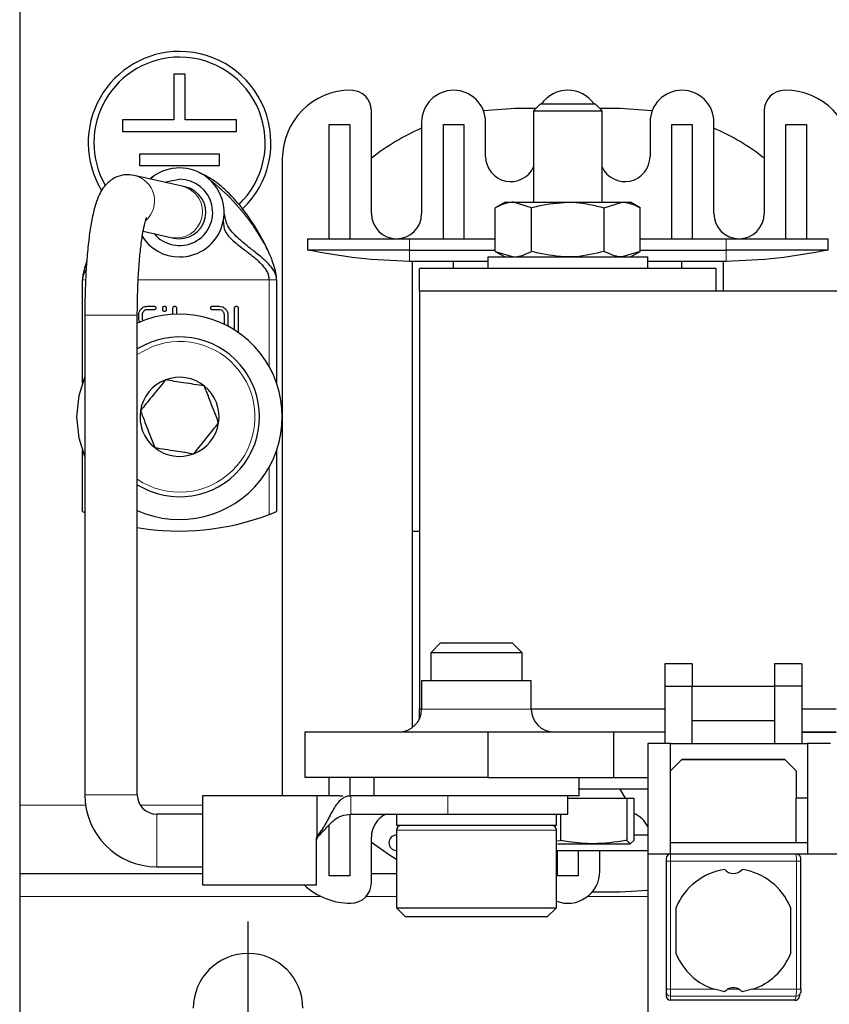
# Model space of a CAD drawing. Header units: millimetres. Extents: x 5 to 418, y 2 to 292.
# Tile 3 of 40: x 79 to 96, y 96 to 117. Entities that reach past the tile are written whole.
import ezdxf

# ---------------------------------------------------------------- set-up
doc = ezdxf.new("R2010")
doc.units = ezdxf.units.MM
doc.layers.add('SLD-0', color=7, linetype='Continuous')

# ---------------------------------------------------------------- blocks, each defined once
blk = doc.blocks.new('SW_CENTERMARKSYMBOL_3')
at = {"layer": 'SLD-0', "color": 0}
for p, q in [((0, 1.5), (0, 2.7)), ((0, 0), (0, 1.5)), ((-1.5, 0), (-2.7, 0)), ((0, 0), (-1.5, 0)), ((0, 0), (0, -1.5)), ((0, 0), (1.5, 0)), ((1.5, 0), (2.7, 0)), ((0, -1.5), (0, -2.7))]:
    blk.add_line(p, q, dxfattribs=at)

msp = doc.modelspace()

# ---------------------------------------------------------------- linework, layer by layer
at = {"color": 7, "linetype": 'Continuous', "lineweight": 25}
for p, q in [((78.512, 136.9178), (78.512, 99.9178)), ((81.887, 115.9178), (81.887, 114.9178)), ((82.137, 115.9178), (81.887, 115.9178)), ((82.137, 114.9178), (82.137, 115.9178)), ((86.212, 112.8678), (86.212, 115.1178)), ((89.362, 115.1678), (88.665, 115.12)), ((89.8153, 115.1678), (89.362, 115.1678)), ((89.9153, 115.2678), (89.762, 115.1146)), ((89.9153, 115.2678), (89.9681, 115.2678)), ((89.9681, 115.2678), (91.1088, 115.2678)), ((91.262, 115.1146), (91.1088, 115.2678)), ((91.662, 115.1678), (91.2088, 115.1678)), ((92.359, 115.12), (91.662, 115.1678)), ((94.812, 115.1178), (94.812, 112.8678)), ((81.887, 114.9178), (80.762, 114.9178)), ((80.762, 114.9178), (80.762, 114.6678)), ((83.262, 114.9178), (82.137, 114.9178)), ((83.262, 114.6678), (83.262, 114.9178)), ((89.762, 115.1146), (89.762, 113.1178)), ((89.762, 115.1146), (89.8284, 115.1146)), ((89.8284, 115.1146), (91.262, 115.1146)), ((91.262, 113.1178), (91.262, 115.1146)), ((85.287, 114.8178), (85.737, 114.8178)), ((85.287, 112.3178), (85.287, 114.8178)), ((85.737, 114.8178), (85.737, 112.3178)), ((87.312, 114.8678), (87.312, 112.8678)), ((87.787, 112.3178), (87.787, 114.8178)), ((87.787, 114.8178), (88.237, 114.8178)), ((88.237, 114.8178), (88.237, 112.3178)), ((88.712, 114.1178), (88.712, 114.8678)), ((92.312, 114.8678), (92.312, 114.1178)), ((92.787, 114.8178), (93.237, 114.8178)), ((92.787, 112.3178), (92.787, 114.8178)), ((93.237, 114.8178), (93.237, 112.3178)), ((93.712, 112.8678), (93.712, 114.8678)), ((95.287, 112.3178), (95.287, 114.8178)), ((95.287, 114.8178), (95.737, 114.8178)), ((95.737, 114.8178), (95.737, 112.3178)), ((80.762, 114.6678), (83.262, 114.6678)), ((82.887, 114.1678), (81.137, 114.1678)), ((81.137, 114.1678), (81.137, 113.9178)), ((82.887, 113.9178), (82.887, 114.1678)), ((84.262, 114.0678), (84.262, 100.1178)), ((81.137, 113.9178), (82.887, 113.9178)), ((82.0696, 113.4692), (81.0208, 113.7039)), ((81.4389, 113.6816), (81.3731, 113.6251)), ((82.1376, 113.4539), (82.0696, 113.4692)), ((89.137, 113.1178), (88.9243, 112.995)), ((88.9243, 112.0406), (88.9243, 112.995)), ((89.137, 113.1178), (89.3212, 113.1178)), ((89.3212, 113.1178), (90.512, 113.1178)), ((89.7182, 112.995), (89.3212, 113.1178)), ((89.7182, 112.0406), (89.7182, 112.995)), ((90.512, 113.1178), (91.7028, 113.1178)), ((91.3059, 112.995), (91.7028, 113.1178)), ((91.3059, 112.0406), (91.3059, 112.995)), ((91.7028, 113.1178), (91.887, 113.1178)), ((92.0997, 112.995), (91.887, 113.1178)), ((92.0997, 112.0406), (92.0997, 112.995)), ((81.2163, 112.4817), (81.8184, 112.3469)), ((81.8184, 112.3469), (81.8864, 112.3317)), ((84.8117, 112.3178), (84.8117, 112.0678)), ((84.8117, 112.3178), (87.0478, 112.3178)), ((87.0478, 112.3178), (88.9243, 112.3178)), ((92.0997, 112.3178), (93.9762, 112.3178)), ((93.9762, 112.3178), (96.2123, 112.3178)), ((96.2123, 112.0678), (96.2123, 112.3178)), ((87.0478, 112.0678), (84.8117, 112.0678)), ((87.0478, 112.0678), (88.9243, 112.0678)), ((88.762, 111.9178), (88.762, 111.6678)), ((88.762, 111.9178), (92.262, 111.9178)), ((88.9243, 112.0406), (89.137, 111.9178)), ((88.9243, 112.0406), (89.3212, 111.9178)), ((92.0997, 112.0406), (91.7028, 111.9178)), ((91.887, 111.9178), (92.0997, 112.0406)), ((92.0997, 112.0678), (93.9762, 112.0678)), ((92.262, 111.6678), (92.262, 111.9178)), ((96.2123, 112.0678), (93.9762, 112.0678)), ((79.9805, 111.816), (79.9355, 111.6891)), ((87.112, 111.8178), (87.0478, 111.8178)), ((88.762, 111.8178), (87.112, 111.8178)), ((87.112, 101.6178), (87.112, 111.8178)), ((87.262, 111.1678), (87.262, 111.6678)), ((93.762, 111.6678), (87.262, 111.6678)), ((88.012, 111.6678), (88.012, 111.8178)), ((93.912, 111.8178), (92.262, 111.8178)), ((93.012, 111.6678), (93.012, 111.8178)), ((93.762, 111.1678), (93.762, 111.6678)), ((93.9762, 111.8178), (93.912, 111.8178)), ((93.912, 111.8178), (93.912, 111.1678)), ((79.887, 109.1573), (79.887, 111.4178)), ((84.137, 111.4178), (84.137, 109.1573)), ((87.262, 111.1678), (87.262, 102.0178)), ((104.812, 111.1678), (87.262, 111.1678)), ((81.3061, 110.8379), (81.4557, 110.8379)), ((82.7302, 110.8379), (82.8798, 110.8379)), ((79.937, 110.6442), (79.937, 100.1428)), ((81.087, 100.1428), (81.087, 110.6442)), ((81.1189, 110.5756), (81.1189, 110.65)), ((81.1941, 110.65), (81.1941, 110.5756)), ((81.4557, 110.7627), (81.3061, 110.7627)), ((81.6428, 110.7627), (81.6428, 110.8003)), ((81.718, 110.8003), (81.718, 110.7627)), ((81.8682, 110.6632), (81.8682, 110.8003)), ((81.9434, 110.8003), (81.9434, 110.6668)), ((82.8798, 110.7627), (82.7302, 110.7627)), ((82.9925, 110.4429), (82.9925, 110.65)), ((83.0677, 110.65), (83.0677, 110.4048)), ((83.2173, 110.3178), (83.2173, 110.8003)), ((83.2924, 110.8003), (83.2924, 110.268)), ((81.7008, 109.226), (81.7008, 109.226)), ((81.7009, 109.226), (81.7008, 109.226)), ((82.5564, 109.0914), (82.5563, 109.0914)), ((82.5563, 109.0914), (82.5563, 109.0914)), ((81.1565, 108.5525), (81.1565, 108.5524)), ((81.1565, 108.5525), (81.1565, 108.5525)), ((82.8675, 108.2832), (82.8675, 108.2833)), ((82.8675, 108.2832), (82.8675, 108.2832)), ((79.887, 106.3449), (79.887, 107.6783)), ((81.4677, 107.7443), (81.4677, 107.7443)), ((81.4677, 107.7443), (81.4677, 107.7442)), ((82.3231, 107.6096), (82.3232, 107.6096)), ((82.3232, 107.6096), (82.3232, 107.6097)), ((84.137, 107.6783), (84.137, 106.3449)), ((87.112, 105.9178), (87.262, 105.9178)), ((87.7268, 103.4678), (87.512, 103.2531)), ((87.7268, 103.4678), (88.4133, 103.4678)), ((88.4133, 103.4678), (89.2973, 103.4678)), ((89.512, 103.2531), (89.2973, 103.4678)), ((87.512, 103.2531), (87.512, 102.6428)), ((88.3863, 103.2531), (87.512, 103.2531)), ((89.512, 103.2531), (88.3863, 103.2531)), ((89.512, 102.6428), (89.512, 103.2531)), ((93.237, 103.0093), (92.637, 103.0093)), ((92.637, 103.0093), (92.637, 102.5178)), ((93.237, 103.0093), (93.237, 102.5178)), ((95.637, 103.0093), (95.037, 103.0093)), ((95.037, 103.0093), (95.037, 102.5178)), ((95.637, 103.0093), (95.637, 102.5178)), ((87.312, 102.6428), (87.312, 102.0178)), ((87.312, 102.6428), (89.712, 102.6428)), ((89.712, 102.0178), (89.712, 102.6428)), ((92.637, 102.5178), (92.637, 101.2678)), ((92.637, 102.5178), (93.237, 102.5178)), ((93.237, 101.2678), (93.237, 102.5178)), ((93.237, 102.5178), (95.037, 102.5178)), ((95.037, 102.5178), (95.037, 101.2678)), ((95.637, 102.5178), (95.037, 102.5178)), ((95.637, 102.5178), (95.637, 101.2678)), ((87.262, 101.7999), (87.262, 102.0178)), ((87.312, 102.0178), (87.262, 102.0178)), ((92.637, 102.0178), (89.712, 102.0178)), ((96.387, 102.0178), (95.637, 102.0178)), ((93.237, 101.7678), (95.037, 101.7678)), ((84.762, 100.5178), (84.762, 101.5178)), ((84.762, 101.5178), (88.762, 101.5178)), ((88.762, 101.5178), (88.762, 100.5178)), ((88.762, 101.5178), (91.512, 101.5178)), ((91.512, 101.5178), (91.512, 100.5178)), ((91.512, 101.5178), (92.637, 101.5178)), ((95.637, 101.5178), (96.387, 101.5178)), ((95.637, 101.5128), (96.387, 101.5128)), ((92.762, 101.2678), (92.262, 101.2678)), ((92.262, 101.2678), (92.262, 98.8428)), ((92.762, 98.8428), (92.762, 101.2678)), ((92.762, 101.2678), (95.762, 101.2678)), ((96.262, 101.2678), (95.762, 101.2678)), ((95.762, 101.2678), (95.762, 98.8428)), ((93.012, 100.9178), (92.762, 100.6678)), ((95.2687, 100.9111), (93.0053, 100.9111)), ((95.262, 100.9178), (93.012, 100.9178)), ((95.512, 100.6678), (95.262, 100.9178)), ((88.762, 100.5178), (84.762, 100.5178)), ((85.287, 100.1178), (85.287, 100.5178)), ((85.737, 100.5178), (85.737, 100.1178)), ((86.262, 100.5178), (86.262, 100.1178)), ((88.762, 100.5178), (91.512, 100.5178)), ((90.762, 100.1178), (90.762, 100.5178)), ((91.512, 100.5178), (92.262, 100.5178)), ((95.512, 100.6678), (95.512, 100.0678)), ((92.262, 100.2678), (90.737, 100.2678)), ((91.7775, 100.0678), (91.662, 100.2678)), ((85.022, 100.1178), (82.512, 100.1178)), ((82.512, 100.1178), (82.512, 98.1686)), ((85.512, 100.1178), (85.022, 100.1178)), ((85.6806, 100.1178), (85.7614, 100.1178)), ((86.9059, 100.1178), (85.7614, 100.1178)), ((90.762, 100.1178), (86.9059, 100.1178)), ((90.512, 99.7178), (90.512, 100.1178)), ((90.512, 100.0678), (91.8011, 100.0678)), ((91.8011, 100.0678), (91.8011, 99.1453)), ((91.8011, 100.0678), (91.9592, 100.0678)), ((91.9592, 100.0678), (91.9592, 99.1453)), ((95.762, 100.0678), (95.512, 100.0678)), ((95.512, 99.0928), (95.512, 100.0678)), ((78.512, 99.9178), (78.512, 98.4178)), ((82.512, 99.7178), (81.512, 99.7178)), ((85.737, 99.7126), (85.737, 98.3678)), ((85.7614, 99.7178), (87.8846, 99.7178)), ((86.762, 99.7178), (86.762, 99.4678)), ((87.8846, 99.7178), (90.512, 99.7178)), ((90.262, 99.4678), (90.262, 99.7178)), ((90.3539, 99.7178), (90.3539, 99.1453)), ((85.287, 98.3678), (85.287, 99.4822)), ((88.512, 99.4678), (86.762, 99.4678)), ((90.262, 99.4678), (88.512, 99.4678)), ((85.012, 98.1686), (85.012, 99.1844)), ((85.022, 99.2333), (85.0446, 99.2683)), ((86.212, 98.2178), (86.212, 99.2178)), ((86.762, 99.3678), (86.762, 97.6678)), ((90.262, 97.6678), (90.262, 99.3678)), ((92.262, 99.2603), (91.9592, 99.2603)), ((90.262, 99.1342), (90.3539, 99.1453)), ((90.287, 99.0678), (91.0775, 99.0678)), ((91.0775, 99.0678), (91.8802, 99.0678)), ((91.8802, 99.0678), (91.8011, 99.1453)), ((91.9592, 99.1453), (91.8802, 99.0678)), ((95.512, 99.0928), (92.762, 99.0928)), ((95.762, 99.0928), (95.512, 99.0928)), ((90.262, 98.9253), (92.262, 98.9253)), ((90.287, 98.3678), (90.287, 98.9253)), ((90.737, 98.9253), (90.737, 98.3678)), ((91.212, 98.4678), (91.212, 98.9253)), ((92.262, 98.8428), (92.262, 93.1928)), ((92.762, 98.8428), (92.262, 98.8428)), ((92.662, 98.7428), (92.662, 98.6928)), ((95.5131, 98.8428), (92.762, 98.8428)), ((96.5109, 98.8428), (95.5131, 98.8428)), ((81.512, 98.5678), (82.512, 98.5678)), ((92.662, 98.6928), (92.662, 95.8833)), ((95.6157, 95.8833), (95.6157, 98.6928)), ((78.512, 98.4178), (82.512, 98.4178)), ((78.512, 98.4178), (78.512, 97.9178)), ((85.737, 98.3678), (85.287, 98.3678)), ((86.212, 98.4178), (86.762, 98.4178)), ((90.737, 98.3678), (90.287, 98.3678)), ((82.512, 98.1686), (85.012, 98.1686)), ((78.512, 97.9178), (78.512, 90.9178)), ((91.0482, 98.0178), (91.662, 98.0178)), ((91.662, 98.0178), (92.262, 98.0532)), ((86.762, 97.6678), (86.962, 97.4678)), ((86.762, 97.6678), (88.292, 97.6678)), ((88.292, 97.6678), (90.262, 97.6678)), ((90.062, 97.4678), (90.262, 97.6678)), ((92.887, 96.6579), (92.887, 97.6777)), ((95.387, 97.6777), (95.387, 96.6579)), ((88.3172, 97.4678), (86.962, 97.4678)), ((90.062, 97.4678), (88.3172, 97.4678)), ((92.662, 95.8341), (92.662, 95.7444)), ((93.9477, 95.8312), (93.7217, 95.8833)), ((94.5523, 95.8833), (94.3263, 95.8312)), ((95.5827, 95.7159), (95.6094, 95.8056)), ((95.486, 95.6428), (92.762, 95.6428))]:
    msp.add_line(p, q, dxfattribs=at)
at = {"color": 7, "linetype": 'Continuous', "lineweight": 18}
for p, q in [((87.0478, 112.3178), (87.0478, 112.0678)), ((93.9762, 112.0678), (93.9762, 112.3178)), ((87.0478, 111.8178), (87.0478, 112.0678)), ((93.9762, 112.0678), (93.9762, 111.8178)), ((83.9703, 111.4178), (81.1071, 111.4178)), ((83.9703, 109.5257), (83.9703, 111.4178)), ((81.087, 110.6442), (79.937, 110.6442)), ((81.4192, 109.9576), (81.087, 109.7842)), ((83.9703, 106.2783), (83.9703, 107.3099)), ((87.312, 102.0178), (89.712, 102.0178)), ((81.087, 100.1428), (79.937, 100.1428)), ((85.7614, 99.7178), (85.7614, 100.1178)), ((87.8846, 99.7178), (87.8846, 100.1178)), ((78.512, 99.9178), (79.9532, 99.9178)), ((81.1515, 99.9178), (82.512, 99.9178)), ((81.512, 99.7178), (81.512, 98.5678)), ((85.0446, 99.2683), (85.048, 99.2291)), ((88.292, 99.3678), (86.762, 99.3678)), ((90.262, 99.3678), (88.292, 99.3678)), ((92.762, 98.8428), (92.762, 98.6928)), ((92.762, 98.6928), (92.662, 98.6928)), ((92.762, 98.6928), (92.762, 95.8833)), ((92.762, 98.6928), (95.5157, 98.6928)), ((95.5157, 98.6928), (95.5157, 95.8833)), ((95.6157, 98.6928), (95.5157, 98.6928)), ((78.512, 97.9178), (85.1082, 97.9178)), ((86.0974, 97.9178), (86.762, 97.9178)), ((90.945, 97.9178), (92.262, 97.9178)), ((92.662, 95.8833), (92.762, 95.8833)), ((93.7217, 95.8833), (92.762, 95.8833)), ((92.762, 95.7356), (92.762, 95.8833)), ((95.5135, 95.7356), (92.762, 95.7356)), ((92.762, 95.6428), (92.762, 95.7356)), ((94.2638, 95.8833), (94.0103, 95.8833)), ((95.5157, 95.8833), (94.5523, 95.8833)), ((95.486, 95.6428), (95.5135, 95.7356))]:
    msp.add_line(p, q, dxfattribs=at)
at = {"color": 7, "linetype": 'Continuous', "lineweight": 25, "flags": 128}
for points in [[(81.7067, 113.5504), (81.7501, 113.5689), (82.012, 113.6178)], [(79.762, 108.4178), (79.8112, 108.8856), (79.937, 109.2878)], [(79.937, 107.5478), (79.8112, 107.95), (79.762, 108.4178)], [(86.212, 99.1069), (86.6047, 98.8274), (86.762, 98.7303)], [(95.6134, 95.8341), (95.6116, 95.8147), (95.6094, 95.8056)]]:
    msp.add_lwpolyline(points, dxfattribs=at)
at = {"color": 7, "linetype": 'Continuous', "lineweight": 18, "flags": 128}
msp.add_lwpolyline([(85.022, 99.2333), (85.022, 99.2347), (85.022, 99.2362), (85.022, 99.2376), (85.022, 99.239), (85.022, 99.2405), (85.022, 99.2419), (85.022, 99.2433), (85.022, 99.2447)], dxfattribs=at)
at = {"color": 7, "linetype": 'Continuous', "lineweight": 25}
for centre, radius, start, end in [((82.012, 114.4178), 2, 90, 211.08918), ((82.012, 114.4178), 2, 313.64461, 90), ((82.012, 114.4178), 1.875, 90, 209.76999), ((82.012, 114.4178), 1.875, 313.71043, 90), ((85.762, 114.0678), 1.5, 90, 180), ((85.762, 115.1178), 0.45, 360, 90), ((88.012, 114.8678), 0.7, 0, 180), ((90.512, 114.8678), 0.7, 34.8499, 145.1501), ((93.012, 114.8678), 0.7, 0, 180), ((95.262, 115.1178), 0.45, 90, 180), ((95.262, 114.0678), 1.5, 0, 90), ((89.362, 110.0678), 5.1, 113.70081, 128.14451), ((91.662, 110.0678), 5.1, 51.85549, 66.29919), ((89.262, 114.1178), 0.55, 180, 335.38002), ((91.762, 114.1178), 0.55, 204.61998, 0), ((82.012, 112.8928), 0.975, 270, 131.24377), ((82.012, 112.8928), 0.725, 219.85908, 90), ((82.012, 112.8928), 0.575, 257.38259, 77.38259), ((86.762, 112.8678), 0.55, 180, 270), ((86.762, 112.8678), 0.55, 270, 0), ((94.262, 112.8678), 0.55, 180, 270), ((94.262, 112.8678), 0.55, 270, 360), ((82.012, 112.8928), 0.975, 211.75551, 270), ((82.012, 108.4178), 2.25, 245.72535, 114.27465), ((82.012, 108.4178), 1.75, 238.09102, 121.90898), ((82.012, 108.4178), 0.866, 111.06006, 171.05424), ((82.012, 108.4178), 0.866, 51.06006, 111.05424), ((82.012, 108.4178), 0.866, 351.06006, 51.05424), ((82.012, 108.4178), 0.866, 171.06006, 231.05424), ((82.012, 108.4178), 0.866, 291.06006, 351.05424), ((82.012, 108.4178), 0.866, 231.06006, 291.05424), ((82.012, 111.4178), 5.5, 260.31788, 290.85846), ((86.812, 102.0178), 0.5, 270, 0), ((90.212, 102.0178), 0.5, 180, 270), ((81.512, 100.1428), 1.575, 180, 270), ((81.512, 100.1428), 0.425, 180, 270), ((86.762, 99.2178), 0.55, 114.61998, 180), ((91.762, 99.2178), 0.55, 24.61998, 68.9859), ((86.862, 99.3678), 0.1, 90, 180), ((90.162, 99.3678), 0.1, 0, 90), ((86.762, 99.0928), 0.1675, 90, 270), ((92.762, 98.7428), 0.1, 90, 180), ((90.512, 98.4678), 0.7, 249.07517, 360), ((94.137, 97.1678), 1.35, 98.05932, 157.80839), ((94.137, 98.6678), 0.25, 220.79339, 319.20661), ((94.137, 97.1678), 1.35, 22.19161, 81.94068), ((85.762, 99.2678), 1.5, 227.12607, 270), ((85.762, 98.2178), 0.45, 270, 360), ((83.512, 95.4678), 1.2, 0, 180), ((94.137, 97.1678), 1.35, 202.19161, 252.08207), ((94.137, 97.1678), 1.35, 287.91793, 337.80839), ((94.137, 95.6678), 0.25, 59.53361, 120.46639)]:
    msp.add_arc(centre, radius, start, end, dxfattribs=at)
at = {"color": 7, "linetype": 'Continuous', "lineweight": 18}
for centre, radius, start, end in [((80.8904, 113.1442), 0.5747, 311.909, 77.02567), ((81.9395, 112.9091), 0.575, 257.84792, 76.91726), ((82.012, 108.4178), 1.65, 235.90228, 111.05715), ((92.7613, 95.8348), 0.0992, 180.44187, 270.43519), ((95.515, 95.8342), 0.0987, 269.16075, 343.11059)]:
    msp.add_arc(centre, radius, start, end, dxfattribs=at)
at = {"color": 7, "linetype": 'Continuous', "lineweight": 25}
for centre, major_axis, ratio, start_param, end_param in [((92.762, 95.7444), (0, -0.1015), 0.9848078, 4.712389, 6.2831853), ((95.4869, 95.7444), (0.029, 0.0975), 0.9834987, 3.425984, 4.712389)]:
    msp.add_ellipse(centre, major_axis=major_axis, ratio=ratio, start_param=start_param, end_param=end_param, dxfattribs=at)
for points, knots in [([(81.0208, 113.7039), (80.9443, 113.7128), (80.7944, 113.7301), (80.5871, 113.657), (80.433, 113.5445), (80.3244, 113.4134), (80.241, 113.2624), (80.1659, 113.0617), (80.0993, 112.7922), (80.0401, 112.4374), (79.9943, 112.0369), (79.9613, 111.5908), (79.9408, 111.1231), (79.9383, 110.8032), (79.937, 110.6442)], [0, 0, 0, 0, 0.0575093, 0.1127321, 0.1630486, 0.2149001, 0.2750779, 0.3565533, 0.4711596, 0.5757762, 0.6856246, 0.7918478, 0.8965403, 1, 1, 1, 1]), ([(84.137, 111.4178), (84.1357, 111.4458), (84.132, 111.5245), (84.1032, 111.651), (84.0244, 111.9011), (83.8795, 112.2156), (83.6477, 112.621), (83.3632, 113.0261), (83.0445, 113.3708), (82.7371, 113.6203), (82.5365, 113.7197), (82.4537, 113.7607)], [0, 0, 0, 0, 0.0214555, 0.060391, 0.1066636, 0.2550977, 0.3830169, 0.5473463, 0.7480643, 0.8959627, 1, 1, 1, 1]), ([(89.3212, 113.1178), (89.3118, 113.1177), (89.1778, 113.116), (89.0464, 113.0533), (88.9243, 112.995)], [0, 0, 0, 0, 0.07015027, 1, 1, 1, 1]), ([(89.7182, 112.995), (89.7676, 113.0089), (90.026, 113.0815), (90.2947, 113.1016), (90.512, 113.1178)], [0, 0, 0, 0, 0.1913313, 1, 1, 1, 1]), ([(90.512, 113.1178), (90.5701, 113.1166), (90.8387, 113.1112), (91.1006, 113.0461), (91.3059, 112.995)], [0, 0, 0, 0, 0.2164364, 1, 1, 1, 1]), ([(91.7028, 113.1178), (91.7122, 113.1177), (91.8462, 113.116), (91.9776, 113.0533), (92.0997, 112.995)], [0, 0, 0, 0, 0.0701503, 1, 1, 1, 1]), ([(81.087, 110.6442), (81.0873, 110.7222), (81.0883, 110.9489), (81.0993, 111.3191), (81.1232, 111.7325), (81.1577, 112.1022), (81.198, 112.3997), (81.2405, 112.616), (81.2718, 112.7374), (81.2956, 112.7905), (81.29, 112.7808), (81.2892, 112.7794)], [0, 0, 0, 0, 0.0769751, 0.223762, 0.3701751, 0.5153484, 0.6581459, 0.7824298, 0.8931276, 0.9844691, 1, 1, 1, 1]), ([(84.137, 111.4178), (84.1341, 111.4494), (84.1281, 111.5164), (84.0672, 111.6473), (83.944, 111.7917), (83.7608, 111.9495), (83.5251, 112.131), (83.2742, 112.3386), (83.0452, 112.5832), (83.0062, 112.7907), (82.987, 112.8928)], [0, 0, 0, 0, 0.02991492, 0.06365601, 0.15068197, 0.26458737, 0.39933323, 0.5979578, 0.80223693, 1, 1, 1, 1]), ([(82.9688, 112.7052), (82.9731, 112.6289), (82.9818, 112.4737), (83.1767, 112.2755), (83.4013, 112.0981), (83.6181, 111.9338), (83.7688, 111.803), (83.8681, 111.6887), (83.9227, 111.6047), (83.9621, 111.515), (83.9677, 111.4492), (83.9703, 111.4178)], [0, 0, 0, 0, 0.1947178, 0.39595807, 0.59289983, 0.7275199, 0.84237028, 0.89048412, 0.9319797, 0.96763105, 1, 1, 1, 1]), ([(82.1731, 111.9308), (82.1925, 111.9343), (82.2151, 111.9384), (82.2409, 111.9445), (82.2468, 111.946), (82.2501, 111.9468), (82.2526, 111.9474), (82.2543, 111.9479), (82.2544, 111.9479), (82.2544, 111.9479)], [0, 0, 0, 0, 0.6355125, 0.7385289, 0.7805332, 0.8184993, 0.8562835, 0.8986841, 1, 1, 1, 1]), ([(87.0478, 111.8178), (86.6741, 111.8336), (85.923, 111.8653), (85.1834, 112.0001), (84.8117, 112.0678)], [0, 0, 0, 0, 0.4974288, 1, 1, 1, 1]), ([(89.3212, 111.9178), (89.3306, 111.918), (89.4647, 111.9197), (89.596, 111.9824), (89.7182, 112.0406)], [0, 0, 0, 0, 0.07015027, 1, 1, 1, 1]), ([(90.512, 111.9178), (90.2947, 111.9341), (90.026, 111.9541), (89.7676, 112.0267), (89.7182, 112.0406)], [0, 0, 0, 0, 0.8086687, 1, 1, 1, 1]), ([(91.3059, 112.0406), (91.1006, 111.9896), (90.8387, 111.9245), (90.5701, 111.919), (90.512, 111.9178)], [0, 0, 0, 0, 0.7835636, 1, 1, 1, 1]), ([(91.7028, 111.9178), (91.6934, 111.918), (91.5594, 111.9197), (91.428, 111.9824), (91.3059, 112.0406)], [0, 0, 0, 0, 0.0701503, 1, 1, 1, 1]), ([(96.2123, 112.0678), (95.8438, 112.0006), (95.1042, 111.8658), (94.3531, 111.8339), (93.9762, 111.8178)], [0, 0, 0, 0, 0.4983241, 1, 1, 1, 1]), ([(79.9851, 111.8291), (79.9768, 111.8102), (79.9516, 111.7534), (79.9218, 111.6503), (79.8935, 111.5327), (79.889, 111.4533), (79.887, 111.4178)], [0, 0, 0, 0, 0.1663644, 0.5021339, 0.7780348, 1, 1, 1, 1]), ([(79.9673, 111.6392), (79.9567, 111.6265), (79.9286, 111.5929), (79.8963, 111.5156), (79.89, 111.4491), (79.887, 111.4178)], [0, 0, 0, 0, 0.2449441, 0.6451642, 1, 1, 1, 1]), ([(81.1189, 110.65), (81.1207, 110.671), (81.1242, 110.713), (81.1563, 110.7678), (81.2033, 110.8117), (81.2564, 110.8352), (81.2927, 110.8372), (81.3061, 110.8379)], [0, 0, 0, 0, 0.2126115, 0.4259996, 0.6303965, 0.8634584, 1, 1, 1, 1]), ([(81.4557, 110.8379), (81.4613, 110.8376), (81.4692, 110.8371), (81.4786, 110.8329), (81.484, 110.8287), (81.4883, 110.8232), (81.4925, 110.8139), (81.4929, 110.8059), (81.4932, 110.8003)], [0, 0, 0, 0, 0.2731773, 0.3898787, 0.5, 0.6101213, 0.7268227, 1, 1, 1, 1]), ([(81.6428, 110.8003), (81.6431, 110.8059), (81.6436, 110.8139), (81.6478, 110.8232), (81.652, 110.8287), (81.6575, 110.8329), (81.6668, 110.8371), (81.6748, 110.8376), (81.6804, 110.8379)], [0, 0, 0, 0, 0.2731773, 0.3898787, 0.5, 0.6101213, 0.7268227, 1, 1, 1, 1]), ([(81.6804, 110.8379), (81.686, 110.8376), (81.694, 110.8371), (81.7033, 110.8329), (81.7088, 110.8287), (81.713, 110.8232), (81.7172, 110.8139), (81.7176, 110.8059), (81.718, 110.8003)], [0, 0, 0, 0, 0.2731773, 0.3898787, 0.5, 0.6101213, 0.7268227, 1, 1, 1, 1]), ([(81.8682, 110.8003), (81.8686, 110.8059), (81.869, 110.8139), (81.8732, 110.8232), (81.8774, 110.8287), (81.8829, 110.8329), (81.8922, 110.8371), (81.9002, 110.8376), (81.9058, 110.8379)], [0, 0, 0, 0, 0.2731773, 0.3898787, 0.5, 0.6101213, 0.7268227, 1, 1, 1, 1]), ([(81.9058, 110.8379), (81.9114, 110.8376), (81.9194, 110.8371), (81.9287, 110.8329), (81.9342, 110.8287), (81.9384, 110.8232), (81.9426, 110.8139), (81.9431, 110.8059), (81.9434, 110.8003)], [0, 0, 0, 0, 0.27317731, 0.38987871, 0.5, 0.61012129, 0.72682269, 1, 1, 1, 1]), ([(82.6927, 110.8003), (82.693, 110.8059), (82.6935, 110.8139), (82.6977, 110.8232), (82.7019, 110.8287), (82.7073, 110.8329), (82.7167, 110.8371), (82.7247, 110.8376), (82.7302, 110.8379)], [0, 0, 0, 0, 0.2731773, 0.3898787, 0.5, 0.6101213, 0.7268227, 1, 1, 1, 1]), ([(82.8798, 110.8379), (82.9008, 110.8361), (82.9428, 110.8326), (82.9976, 110.8005), (83.0414, 110.7536), (83.065, 110.7002), (83.0669, 110.6638), (83.0677, 110.65)], [0, 0, 0, 0, 0.2120721, 0.4249187, 0.6288557, 0.8604484, 1, 1, 1, 1]), ([(83.2173, 110.8003), (83.2176, 110.8059), (83.218, 110.8139), (83.2222, 110.8232), (83.2264, 110.8287), (83.2319, 110.8329), (83.2413, 110.8371), (83.2492, 110.8376), (83.2548, 110.8379)], [0, 0, 0, 0, 0.2731773, 0.3898787, 0.5, 0.6101213, 0.7268227, 1, 1, 1, 1]), ([(83.2548, 110.8379), (83.2604, 110.8376), (83.2684, 110.8371), (83.2778, 110.8329), (83.2832, 110.8287), (83.2874, 110.8232), (83.2916, 110.8139), (83.2921, 110.8059), (83.2924, 110.8003)], [0, 0, 0, 0, 0.2731773, 0.3898787, 0.5, 0.6101213, 0.7268227, 1, 1, 1, 1]), ([(81.3061, 110.7627), (81.2935, 110.7617), (81.2684, 110.7596), (81.2356, 110.7404), (81.2097, 110.7125), (81.1957, 110.6805), (81.1945, 110.6586), (81.1941, 110.65)], [0, 0, 0, 0, 0.2120131, 0.4248474, 0.627666, 0.8551177, 1, 1, 1, 1]), ([(81.4932, 110.8003), (81.4929, 110.7947), (81.4925, 110.7867), (81.4883, 110.7774), (81.484, 110.7719), (81.4786, 110.7677), (81.4692, 110.7635), (81.4613, 110.7631), (81.4557, 110.7627)], [0, 0, 0, 0, 0.27317731, 0.38987871, 0.5, 0.61012129, 0.72682269, 1, 1, 1, 1]), ([(81.6804, 110.7252), (81.6748, 110.7255), (81.6668, 110.726), (81.6575, 110.7302), (81.652, 110.7344), (81.6478, 110.7398), (81.6436, 110.7492), (81.6431, 110.7572), (81.6428, 110.7627)], [0, 0, 0, 0, 0.2731773, 0.3898787, 0.5, 0.6101213, 0.7268227, 1, 1, 1, 1]), ([(81.718, 110.7627), (81.7176, 110.7572), (81.7172, 110.7492), (81.713, 110.7398), (81.7088, 110.7344), (81.7033, 110.7302), (81.694, 110.726), (81.686, 110.7255), (81.6804, 110.7252)], [0, 0, 0, 0, 0.2731773, 0.3898787, 0.5, 0.6101213, 0.7268227, 1, 1, 1, 1]), ([(82.7302, 110.7627), (82.7247, 110.7631), (82.7167, 110.7635), (82.7073, 110.7677), (82.7019, 110.7719), (82.6977, 110.7774), (82.6935, 110.7867), (82.693, 110.7947), (82.6927, 110.8003)], [0, 0, 0, 0, 0.2731773, 0.3898787, 0.5, 0.6101213, 0.7268227, 1, 1, 1, 1]), ([(82.9925, 110.65), (82.9915, 110.6626), (82.9894, 110.6877), (82.9701, 110.7205), (82.942, 110.7468), (82.91, 110.7611), (82.888, 110.7623), (82.8798, 110.7627)], [0, 0, 0, 0, 0.2113904, 0.4235099, 0.6277875, 0.8609914, 1, 1, 1, 1]), ([(81.1466, 110.479), (81.1371, 110.4969), (81.1209, 110.5273), (81.1195, 110.5615), (81.1189, 110.5756)], [0, 0, 0, 0, 0.5881884, 1, 1, 1, 1]), ([(81.1941, 110.5756), (81.1948, 110.5628), (81.1959, 110.5421), (81.2069, 110.5248), (81.2111, 110.5183)], [0, 0, 0, 0, 0.62059227, 1, 1, 1, 1]), ([(81.7008, 109.226), (81.6036, 109.1057), (81.4217, 108.8806), (81.2408, 108.6567), (81.1565, 108.5525)], [0, 0, 0, 0, 0.5346495, 1, 1, 1, 1]), ([(82.5563, 109.0914), (82.4035, 109.1155), (82.1177, 109.1604), (81.8332, 109.2052), (81.7009, 109.226)], [0, 0, 0, 0, 0.5346495, 1, 1, 1, 1]), ([(82.8675, 108.2833), (82.83, 108.3806), (82.7408, 108.6122), (82.6336, 108.8908), (82.5694, 109.0575), (82.5564, 109.0914)], [0, 0, 0, 0, 0.366224, 0.8711232, 1, 1, 1, 1]), ([(81.1565, 108.5524), (81.1696, 108.5185), (81.2337, 108.3519), (81.341, 108.0733), (81.4302, 107.8417), (81.4677, 107.7443)], [0, 0, 0, 0, 0.1288768, 0.633776, 1, 1, 1, 1]), ([(82.3232, 107.6097), (82.4204, 107.73), (82.6023, 107.955), (82.7833, 108.179), (82.8675, 108.2832)], [0, 0, 0, 0, 0.5346495, 1, 1, 1, 1]), ([(81.4677, 107.7442), (81.6205, 107.7202), (81.9064, 107.6752), (82.1908, 107.6305), (82.3231, 107.6096)], [0, 0, 0, 0, 0.5346495, 1, 1, 1, 1]), ([(79.887, 106.3449), (79.8888, 106.3442), (79.8923, 106.3427), (79.912, 106.3345), (79.9308, 106.3268), (79.937, 106.3243)], [0, 0, 0, 0, 0.40015888, 0.79981705, 1, 1, 1, 1]), ([(83.9703, 106.2783), (83.9902, 106.2859), (84.03, 106.3013), (84.0823, 106.3223), (84.1197, 106.3377), (84.1354, 106.3443), (84.1367, 106.3448), (84.137, 106.3449)], [0, 0, 0, 0, 0.235246, 0.4707022, 0.6988391, 0.910418, 1, 1, 1, 1]), ([(85.7614, 100.1178), (85.7191, 100.1129), (85.635, 100.1032), (85.4887, 99.9979), (85.3543, 99.7952), (85.2265, 99.5208), (85.1042, 99.351), (85.0446, 99.2683)], [0, 0, 0, 0, 0.1128165, 0.2241611, 0.4714993, 0.7427221, 1, 1, 1, 1]), ([(85.512, 100.1178), (85.5136, 100.1178), (85.5153, 100.1178), (85.5822, 100.1178), (85.5858, 100.1178)], [0, 0, 0, 0, 0.9455339, 1, 1, 1, 1]), ([(85.048, 99.2291), (85.1123, 99.2999), (85.2486, 99.45), (85.3907, 99.5927), (85.5478, 99.6952), (85.6923, 99.7105), (85.7614, 99.7178)], [0, 0, 0, 0, 0.2647458, 0.5611477, 0.7902064, 1, 1, 1, 1]), ([(85.012, 99.1844), (85.0124, 99.1926), (85.0133, 99.2095), (85.0191, 99.2253), (85.022, 99.2333)], [0, 0, 0, 0, 0.4896468, 1, 1, 1, 1]), ([(85.012, 99.1413), (85.0124, 99.1496), (85.0132, 99.1665), (85.019, 99.1823), (85.022, 99.1904)], [0, 0, 0, 0, 0.48936926, 1, 1, 1, 1]), ([(85.048, 99.2291), (85.0402, 99.22), (85.03, 99.208), (85.0235, 99.1938), (85.022, 99.1904)], [0, 0, 0, 0, 0.7628624, 1, 1, 1, 1]), ([(91.0775, 99.0678), (90.8945, 99.0765), (90.6517, 99.088), (90.4127, 99.1339), (90.3539, 99.1453)], [0, 0, 0, 0, 0.7539542, 1, 1, 1, 1]), ([(91.8011, 99.1453), (91.7937, 99.1438), (91.5552, 99.0964), (91.3126, 99.0819), (91.0775, 99.0678)], [0, 0, 0, 0, 0.03106945, 1, 1, 1, 1]), ([(95.6155, 98.6928), (95.6154, 98.6998), (95.6152, 98.7227), (95.6142, 98.7479), (95.6084, 98.7734), (95.6012, 98.7902), (95.5905, 98.8057), (95.5743, 98.8217), (95.5496, 98.8377), (95.5296, 98.8409), (95.5185, 98.8427)], [0, 0, 0, 0, 0.09831, 0.3215882, 0.4203735, 0.5050658, 0.5833823, 0.6854719, 0.8258006, 1, 1, 1, 1]), ([(92.662, 95.8833), (92.662, 95.8775), (92.662, 95.8658), (92.662, 95.8507), (92.662, 95.8387), (92.662, 95.8356), (92.662, 95.8341)], [0, 0, 0, 0, 0.2484224, 0.4998058, 0.7484509, 1, 1, 1, 1]), ([(93.9477, 95.8312), (93.9562, 95.8402), (93.9745, 95.86), (93.9977, 95.8751), (94.0103, 95.8833)], [0, 0, 0, 0, 0.4579284, 1, 1, 1, 1]), ([(94.2638, 95.8833), (94.2763, 95.8751), (94.2995, 95.86), (94.3179, 95.8402), (94.3263, 95.8312)], [0, 0, 0, 0, 0.5420716, 1, 1, 1, 1]), ([(95.6156, 95.8833), (95.6155, 95.8769), (95.6155, 95.8641), (95.6149, 95.8489), (95.6142, 95.8381), (95.6137, 95.8354), (95.6134, 95.8341)], [0, 0, 0, 0, 0.2725398, 0.5480795, 0.7726163, 1, 1, 1, 1])]:
    msp.add_open_spline(points, degree=3, knots=knots, dxfattribs=at)
at = {"color": 7, "linetype": 'Continuous', "lineweight": 18}
for points, knots in [([(84.137, 111.4178), (84.1354, 111.4497), (84.1317, 111.5203), (84.1088, 111.6262), (84.0544, 111.8122), (83.9473, 112.0571), (83.7807, 112.3598), (83.5159, 112.7574), (83.1428, 113.2215), (82.7709, 113.5283), (82.5851, 113.6816)], [0, 0, 0, 0, 0.0248499, 0.0551219, 0.0915, 0.2006413, 0.3221385, 0.4604999, 0.7303778, 1, 1, 1, 1]), ([(95.5157, 98.6928), (95.5157, 98.7084), (95.5156, 98.7422), (95.5151, 98.7817), (95.5147, 98.8098), (95.5142, 98.8276), (95.5137, 98.8403), (95.5133, 98.842), (95.5131, 98.8428)], [0, 0, 0, 0, 0.1981077, 0.430327, 0.5598424, 0.6979637, 0.8446851, 1, 1, 1, 1]), ([(95.5135, 95.7356), (95.5137, 95.738), (95.514, 95.7426), (95.5146, 95.7607), (95.5152, 95.7919), (95.5156, 95.8371), (95.5157, 95.8685), (95.5157, 95.8833)], [0, 0, 0, 0, 0.1472058, 0.2881607, 0.5502057, 0.7875079, 1, 1, 1, 1])]:
    msp.add_open_spline(points, degree=3, knots=knots, dxfattribs=at)
for points in [[(79.9303, 111.4178), (79.9238, 111.4178), (79.9109, 111.4178), (79.8974, 111.4178), (79.8886, 111.4178), (79.8876, 111.4178), (79.887, 111.4178)], [(84.0937, 111.4178), (84.0854, 111.4178), (84.0688, 111.4178), (84.0382, 111.4178), (84.0051, 111.4178), (83.9819, 111.4178), (83.9703, 111.4178)], [(84.137, 111.4178), (84.1365, 111.4178), (84.1354, 111.4178), (84.1266, 111.4178), (84.1132, 111.4178), (84.1002, 111.4178), (84.0937, 111.4178)], [(95.6156, 95.8833), (95.6155, 95.8833), (95.6154, 95.8833), (95.6101, 95.8833), (95.6012, 95.8833), (95.5887, 95.8833), (95.5733, 95.8833), (95.5554, 95.8833), (95.536, 95.8833), (95.5225, 95.8833), (95.5157, 95.8833)]]:
    msp.add_open_spline(points, degree=3, dxfattribs=at)
at = {"color": 7, "linetype": 'Continuous', "lineweight": 25}
msp.add_open_spline([(85.022, 99.2447), (85.022, 99.362), (85.022, 99.5965), (85.022, 99.8821), (85.022, 100.0796), (85.022, 100.1051), (85.022, 100.1178)], degree=3, dxfattribs=at)

# ---------------------------------------------------------------- block references
at = {"layer": 'SLD-0', "color": 7}
msp.add_blockref('SW_CENTERMARKSYMBOL_3', (83.512, 94.6678), dxfattribs=at)

doc.saveas('drawing.dxf')
